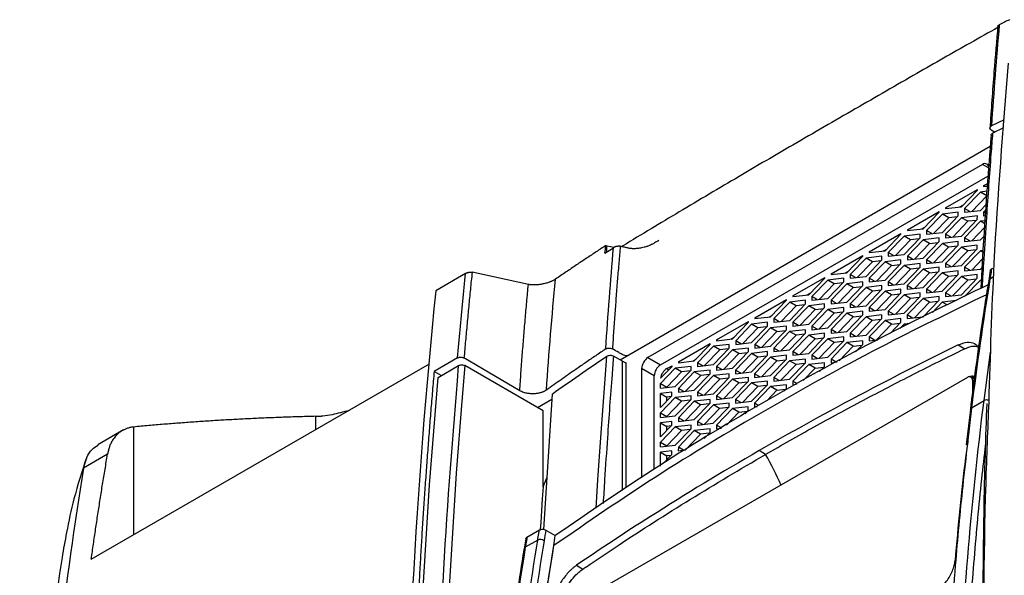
# Model space of a CAD drawing. Header units: millimetres. Extents: x -155 to 1130, y -373 to 1265.
# Tile 56 of 198: x 821 to 930, y 45 to 106. Entities that reach past the tile are written whole.
import ezdxf

# ---------------------------------------------------------------- set-up
doc = ezdxf.new("R2010")
doc.units = ezdxf.units.MM

msp = doc.modelspace()

# ---------------------------------------------------------------- linework, layer by layer
at = {"color": 7, "linetype": 'Continuous', "lineweight": 25}
for p, q in [((930.18, 95.34), (928.77, 94.67)), ((928.74, 94.24), (929.17, 93.99)), ((930.11, 94.46), (928.89, 93.86)), ((928.63, 92.4), (887.5, 68.65)), ((927.77, 90.39), (890.58, 68.92)), ((891.99, 68.1), (928.38, 89.11)), ((923.66, 85.58), (927.2, 87.62)), ((927.2, 87.53), (927.2, 87.62)), ((927.9, 88.02), (927.9, 87.94)), ((927.9, 87.94), (928.29, 87.99)), ((927.9, 88.02), (928.31, 88.26)), ((928.02, 87.96), (927.9, 88.02)), ((925.43, 85.7), (927.2, 87.53)), ((927.55, 87.33), (925.78, 85.49)), ((928.26, 86.92), (926.58, 85.18)), ((928.25, 87.41), (927.55, 87.33)), ((928.26, 86.92), (927.55, 87.33)), ((923.66, 85.49), (925.43, 85.7)), ((923.66, 85.58), (923.66, 85.49)), ((923.78, 85.51), (923.66, 85.58)), ((925.26, 85.68), (925.6, 85.88)), ((925.78, 85.49), (925.78, 85.09)), ((926.37, 85.15), (925.78, 85.49)), ((927.55, 85.29), (928.16, 85.92)), ((919.42, 83.13), (922.96, 85.17)), ((921.19, 83.25), (922.96, 85.09)), ((923.31, 84.88), (921.54, 83.05)), ((924.02, 84.47), (922.34, 82.73)), ((922.96, 85.09), (922.96, 85.17)), ((925.08, 85.09), (923.31, 84.88)), ((924.02, 84.47), (923.31, 84.88)), ((923.31, 82.84), (925.07, 84.68)), ((925.43, 84.47), (923.66, 82.64)), ((924.99, 84.58), (924.02, 84.47)), ((925.07, 84.68), (925.08, 85.09)), ((927.2, 84.68), (925.43, 84.47)), ((926.14, 84.07), (925.43, 84.47)), ((925.78, 85.09), (927.55, 85.29)), ((927.19, 84.27), (927.2, 84.68)), ((928.12, 85.31), (927.9, 85.09)), ((927.9, 85.09), (927.9, 84.68)), ((928.1, 84.97), (927.9, 85.09)), ((927.9, 84.68), (928.08, 84.7)), ((919.42, 83.04), (921.19, 83.25)), ((921.01, 83.23), (921.36, 83.43)), ((926.14, 84.07), (924.46, 82.32)), ((925.43, 82.43), (927.19, 84.27)), ((927.55, 84.07), (925.78, 82.23)), ((927.11, 84.18), (926.14, 84.07)), ((928, 83.39), (926.58, 81.91)), ((928.05, 84.12), (927.55, 84.07)), ((928.02, 83.79), (927.55, 84.07)), ((915.18, 80.68), (918.71, 82.72)), ((916.94, 80.8), (918.71, 82.64)), ((919.07, 82.43), (917.3, 80.6)), ((918.71, 82.64), (918.71, 82.72)), ((919.06, 80.39), (920.83, 82.23)), ((920.83, 82.64), (919.07, 82.43)), ((919.77, 82.02), (919.07, 82.43)), ((919.42, 83.13), (919.42, 83.04)), ((919.54, 83.06), (919.42, 83.13)), ((920.74, 82.14), (919.77, 82.02)), ((920.83, 82.23), (920.83, 82.64)), ((922.95, 82.23), (921.19, 82.02)), ((921.54, 83.05), (921.54, 82.64)), ((922.13, 82.71), (921.54, 83.05)), ((921.54, 82.64), (923.31, 82.84)), ((922.95, 81.82), (922.95, 82.23)), ((923.66, 82.64), (923.66, 82.23)), ((924.25, 82.3), (923.66, 82.64)), ((923.66, 82.23), (925.43, 82.43)), ((925.78, 82.23), (925.78, 81.82)), ((926.37, 81.89), (925.78, 82.23)), ((927.55, 82.03), (927.94, 82.43)), ((885.8, 80.53), (886.75, 81.14)), ((885.88, 81.37), (886.02, 81.34)), ((886.02, 80.67), (886.02, 81.34)), ((886.02, 81.34), (886.81, 81.18)), ((919.77, 82.02), (918.09, 80.28)), ((921.19, 82.02), (919.42, 80.19)), ((920.21, 79.87), (921.89, 81.62)), ((921.18, 79.98), (922.95, 81.82)), ((921.89, 81.62), (921.19, 82.02)), ((923.31, 81.62), (921.54, 79.78)), ((921.89, 81.62), (922.86, 81.73)), ((924.01, 81.21), (922.33, 79.46)), ((923.3, 79.58), (925.07, 81.41)), ((925.07, 81.82), (923.31, 81.62)), ((924.01, 81.21), (923.31, 81.62)), ((925.43, 81.21), (923.66, 79.37)), ((924.98, 81.32), (924.01, 81.21)), ((925.07, 81.41), (925.07, 81.82)), ((927.19, 81.41), (925.43, 81.21)), ((926.13, 80.8), (925.43, 81.21)), ((925.78, 81.82), (927.55, 82.03)), ((927.19, 81.01), (927.19, 81.41)), ((910.93, 78.23), (914.47, 80.27)), ((912.7, 78.35), (914.47, 80.19)), ((914.82, 79.98), (913.05, 78.15)), ((914.47, 80.19), (914.47, 80.27)), ((916.59, 80.19), (914.82, 79.98)), ((915.53, 79.57), (914.82, 79.98)), ((915.18, 80.6), (916.94, 80.8)), ((915.18, 80.68), (915.18, 80.6)), ((915.29, 80.61), (915.18, 80.68)), ((916.59, 79.78), (916.59, 80.19)), ((916.77, 80.78), (917.12, 80.98)), ((917.3, 80.6), (917.3, 80.19)), ((917.88, 80.26), (917.3, 80.6)), ((917.3, 80.19), (919.06, 80.39)), ((919.42, 80.19), (919.42, 79.78)), ((920, 79.85), (919.42, 80.19)), ((919.42, 79.78), (921.18, 79.98)), ((926.13, 80.8), (924.45, 79.06)), ((925.42, 79.17), (927.19, 81.01)), ((927.54, 80.8), (925.78, 78.97)), ((927.1, 80.91), (926.13, 80.8)), ((927.84, 80.84), (927.54, 80.8)), ((927.82, 80.64), (927.54, 80.8)), ((915.53, 79.57), (913.85, 77.83)), ((914.82, 77.94), (916.59, 79.78)), ((916.94, 79.58), (915.17, 77.74)), ((916.5, 79.69), (915.53, 79.57)), ((915.97, 77.42), (917.65, 79.17)), ((918.71, 79.78), (916.94, 79.58)), ((917.65, 79.17), (916.94, 79.58)), ((916.94, 77.54), (918.71, 79.37)), ((919.06, 79.17), (917.29, 77.33)), ((917.65, 79.17), (918.62, 79.28)), ((918.71, 79.37), (918.71, 79.78)), ((920.83, 79.37), (919.06, 79.17)), ((919.77, 78.76), (919.06, 79.17)), ((919.06, 77.13), (920.83, 78.96)), ((920.74, 78.87), (919.77, 78.76)), ((920.83, 78.96), (920.83, 79.37)), ((922.95, 78.96), (921.18, 78.76)), ((921.54, 79.78), (921.54, 79.37)), ((922.12, 79.44), (921.54, 79.78)), ((921.54, 79.37), (923.3, 79.58)), ((922.95, 78.56), (922.95, 78.96)), ((923.66, 79.37), (923.66, 78.97)), ((924.24, 79.03), (923.66, 79.37)), ((923.66, 78.97), (925.42, 79.17)), ((925.78, 78.97), (925.78, 78.56)), ((926.36, 78.63), (925.78, 78.97)), ((927.78, 79.9), (926.57, 78.65)), ((927.54, 78.76), (927.72, 78.94)), ((928.78, 78.77), (929.03, 78.91)), ((870.3, 78.28), (866.98, 76.36)), ((877.28, 77.05), (871.03, 78.4)), ((906.69, 75.78), (910.23, 77.82)), ((908.46, 75.9), (910.23, 77.74)), ((910.23, 77.74), (910.23, 77.82)), ((912.35, 77.74), (910.58, 77.53)), ((910.93, 78.15), (912.7, 78.35)), ((910.93, 78.23), (910.93, 78.15)), ((911.05, 78.16), (910.93, 78.23)), ((912.35, 77.33), (912.35, 77.74)), ((912.53, 78.33), (912.87, 78.53)), ((913.05, 78.15), (913.05, 77.74)), ((913.64, 77.81), (913.05, 78.15)), ((913.05, 77.74), (914.82, 77.94)), ((915.17, 77.74), (915.17, 77.33)), ((915.76, 77.4), (915.17, 77.74)), ((919.77, 78.76), (918.09, 77.02)), ((921.18, 78.76), (919.41, 76.92)), ((920.21, 76.61), (921.89, 78.35)), ((921.89, 78.35), (921.18, 78.76)), ((921.18, 76.72), (922.95, 78.56)), ((923.3, 78.35), (921.53, 76.52)), ((921.89, 78.35), (922.86, 78.46)), ((924.01, 77.94), (922.33, 76.2)), ((925.07, 78.56), (923.3, 78.35)), ((924.01, 77.94), (923.3, 78.35)), ((923.3, 76.31), (925.07, 78.15)), ((925.42, 77.95), (923.65, 76.11)), ((924.98, 78.06), (924.01, 77.94)), ((925.07, 78.15), (925.07, 78.56)), ((927.19, 78.15), (925.42, 77.95)), ((926.13, 77.54), (925.42, 77.95)), ((925.42, 75.91), (927.19, 77.74)), ((925.78, 78.56), (927.54, 78.76)), ((927.19, 77.74), (927.19, 78.15)), ((928.64, 78.59), (928.46, 77.46)), ((910.58, 77.53), (908.81, 75.7)), ((911.29, 77.12), (909.61, 75.38)), ((911.29, 77.12), (910.58, 77.53)), ((910.58, 75.49), (912.35, 77.33)), ((912.7, 77.13), (910.93, 75.29)), ((912.26, 77.24), (911.29, 77.12)), ((911.73, 74.97), (913.41, 76.72)), ((914.47, 77.33), (912.7, 77.13)), ((913.41, 76.72), (912.7, 77.13)), ((912.7, 75.09), (914.47, 76.92)), ((914.82, 76.72), (913.05, 74.88)), ((913.41, 76.72), (914.38, 76.83)), ((914.47, 76.92), (914.47, 77.33)), ((916.59, 76.92), (914.82, 76.72)), ((915.53, 76.31), (914.82, 76.72)), ((915.17, 77.33), (916.94, 77.54)), ((916.59, 76.52), (916.59, 76.92)), ((917.29, 77.33), (917.29, 76.92)), ((917.88, 76.99), (917.29, 77.33)), ((917.29, 76.92), (919.06, 77.13)), ((919.41, 76.92), (919.41, 76.52)), ((920, 76.58), (919.41, 76.92)), ((919.41, 76.52), (921.18, 76.72)), ((926.13, 77.54), (924.45, 75.79)), ((927.54, 77.54), (925.77, 75.7)), ((927.1, 77.65), (926.13, 77.54)), ((906.69, 75.7), (908.46, 75.9)), ((906.69, 75.78), (906.69, 75.7)), ((906.81, 75.71), (906.69, 75.78)), ((908.29, 75.88), (908.63, 76.08)), ((908.81, 75.7), (908.81, 75.29)), ((909.4, 75.36), (908.81, 75.7)), ((915.53, 76.31), (913.85, 74.57)), ((914.82, 74.68), (916.59, 76.52)), ((916.94, 76.31), (915.17, 74.47)), ((916.5, 76.42), (915.53, 76.31)), ((915.97, 74.16), (917.65, 75.9)), ((918.71, 76.52), (916.94, 76.31)), ((917.65, 75.9), (916.94, 76.31)), ((916.94, 74.27), (918.71, 76.11)), ((919.06, 75.9), (917.29, 74.07)), ((917.65, 75.9), (918.62, 76.01)), ((918.71, 76.11), (918.71, 76.52)), ((920.83, 76.11), (919.06, 75.9)), ((919.77, 75.49), (919.06, 75.9)), ((919.06, 73.86), (920.83, 75.7)), ((920.74, 75.61), (919.77, 75.49)), ((920.83, 75.7), (920.83, 76.11)), ((922.95, 75.7), (921.18, 75.5)), ((921.53, 76.52), (921.53, 76.11)), ((922.12, 76.18), (921.53, 76.52)), ((921.53, 76.11), (923.3, 76.31)), ((922.95, 75.29), (922.95, 75.7)), ((923.65, 76.11), (923.65, 75.7)), ((924.24, 75.77), (923.65, 76.11)), ((923.65, 75.7), (925.42, 75.91)), ((902.45, 73.33), (905.98, 75.37)), ((904.22, 73.45), (905.98, 75.29)), ((906.34, 75.08), (904.57, 73.25)), ((907.04, 74.68), (905.37, 72.93)), ((905.98, 75.29), (905.98, 75.37)), ((908.1, 75.29), (906.34, 75.08)), ((907.04, 74.68), (906.34, 75.08)), ((906.34, 73.04), (908.1, 74.88)), ((908.46, 74.68), (906.69, 72.84)), ((908.01, 74.79), (907.04, 74.68)), ((908.1, 74.88), (908.1, 75.29)), ((910.22, 74.88), (908.46, 74.68)), ((909.16, 74.27), (908.46, 74.68)), ((908.46, 72.64), (910.22, 74.47)), ((908.81, 75.29), (910.58, 75.49)), ((910.22, 74.47), (910.22, 74.88)), ((912.34, 74.47), (910.58, 74.27)), ((910.93, 75.29), (910.93, 74.88)), ((911.52, 74.95), (910.93, 75.29)), ((910.93, 74.88), (912.7, 75.09)), ((912.34, 74.07), (912.34, 74.47)), ((913.05, 74.88), (913.05, 74.47)), ((913.64, 74.54), (913.05, 74.88)), ((913.05, 74.47), (914.82, 74.68)), ((915.17, 74.47), (915.17, 74.07)), ((915.76, 74.13), (915.17, 74.47)), ((919.77, 75.49), (918.09, 73.75)), ((921.18, 75.5), (919.41, 73.66)), ((920.21, 73.34), (921.89, 75.09)), ((921.89, 75.09), (921.18, 75.5)), ((921.18, 73.46), (922.95, 75.29)), ((921.89, 75.09), (922.86, 75.2)), ((923.3, 75.09), (922.2, 73.95)), ((924.87, 75.27), (923.3, 75.09)), ((923.85, 74.77), (923.3, 75.09)), ((902.45, 73.25), (904.22, 73.45)), ((904.04, 73.43), (904.39, 73.63)), ((907.49, 72.52), (909.16, 74.27)), ((910.58, 74.27), (908.81, 72.43)), ((909.16, 74.27), (910.13, 74.38)), ((911.28, 73.86), (909.61, 72.12)), ((911.28, 73.86), (910.58, 74.27)), ((910.58, 72.23), (912.34, 74.07)), ((912.7, 73.86), (910.93, 72.03)), ((912.25, 73.97), (911.28, 73.86)), ((911.73, 71.71), (913.4, 73.45)), ((914.46, 74.07), (912.7, 73.86)), ((913.4, 73.45), (912.7, 73.86)), ((912.7, 71.82), (914.46, 73.66)), ((914.82, 73.45), (913.05, 71.62)), ((913.4, 73.45), (914.37, 73.57)), ((914.46, 73.66), (914.46, 74.07)), ((916.58, 73.66), (914.82, 73.45)), ((915.52, 73.05), (914.82, 73.45)), ((915.17, 74.07), (916.94, 74.27)), ((916.58, 73.25), (916.58, 73.66)), ((917.29, 74.07), (917.29, 73.66)), ((917.88, 73.73), (917.29, 74.07)), ((917.29, 73.66), (919.06, 73.86)), ((919.41, 73.66), (919.41, 73.25)), ((920, 73.32), (919.41, 73.66)), ((919.41, 73.25), (921.18, 73.46)), ((898.21, 70.88), (901.74, 72.92)), ((899.97, 71), (901.74, 72.84)), ((902.1, 72.64), (900.33, 70.8)), ((901.74, 72.84), (901.74, 72.92)), ((902.09, 70.6), (903.86, 72.43)), ((903.86, 72.84), (902.1, 72.64)), ((902.8, 72.23), (902.1, 72.64)), ((902.45, 73.33), (902.45, 73.25)), ((902.57, 73.26), (902.45, 73.33)), ((903.77, 72.34), (902.8, 72.23)), ((903.86, 72.43), (903.86, 72.84)), ((905.98, 72.43), (904.21, 72.23)), ((904.57, 73.25), (904.57, 72.84)), ((905.16, 72.91), (904.57, 73.25)), ((904.57, 72.84), (906.34, 73.04)), ((905.98, 72.02), (905.98, 72.43)), ((906.69, 72.84), (906.69, 72.43)), ((907.28, 72.5), (906.69, 72.84)), ((906.69, 72.43), (908.46, 72.64)), ((908.81, 72.43), (908.81, 72.02)), ((909.4, 72.09), (908.81, 72.43)), ((915.52, 73.05), (913.85, 71.3)), ((914.82, 71.41), (916.58, 73.25)), ((916.94, 73.05), (915.17, 71.21)), ((916.49, 73.16), (915.52, 73.05)), ((915.97, 70.89), (917.64, 72.64)), ((918.7, 73.25), (916.94, 73.05)), ((917.64, 72.64), (916.94, 73.05)), ((917.55, 71.64), (918.7, 72.84)), ((917.64, 72.64), (918.61, 72.75)), ((919.06, 72.64), (918.6, 72.16)), ((918.7, 72.84), (918.7, 73.25)), ((919.71, 72.72), (919.06, 72.64)), ((919.29, 72.51), (919.06, 72.64)), ((899.8, 70.98), (900.15, 71.18)), ((902.8, 72.23), (901.12, 70.48)), ((904.21, 72.23), (902.45, 70.39)), ((903.24, 70.08), (904.92, 71.82)), ((904.92, 71.82), (904.21, 72.23)), ((904.21, 70.19), (905.98, 72.02)), ((906.33, 71.82), (904.57, 69.98)), ((904.92, 71.82), (905.89, 71.93)), ((907.04, 71.41), (905.36, 69.67)), ((908.1, 72.02), (906.33, 71.82)), ((907.04, 71.41), (906.33, 71.82)), ((906.33, 69.78), (908.1, 71.62)), ((908.45, 71.41), (906.69, 69.58)), ((908.01, 71.52), (907.04, 71.41)), ((908.1, 71.62), (908.1, 72.02)), ((910.22, 71.62), (908.45, 71.41)), ((909.16, 71), (908.45, 71.41)), ((908.45, 69.37), (910.22, 71.21)), ((908.81, 72.02), (910.58, 72.23)), ((910.22, 71.21), (910.22, 71.62)), ((912.34, 71.21), (910.57, 71.01)), ((910.93, 72.03), (910.93, 71.62)), ((911.52, 71.69), (910.93, 72.03)), ((910.93, 71.62), (912.7, 71.82)), ((912.34, 70.8), (912.34, 71.21)), ((913.05, 71.62), (913.05, 71.21)), ((913.64, 71.28), (913.05, 71.62)), ((913.05, 71.21), (914.82, 71.41)), ((915.17, 71.21), (915.17, 70.8)), ((915.76, 70.87), (915.17, 71.21)), ((893.96, 68.43), (897.5, 70.47)), ((895.73, 68.55), (897.5, 70.39)), ((897.85, 70.19), (896.08, 68.35)), ((897.5, 70.39), (897.5, 70.47)), ((899.62, 70.39), (897.85, 70.19)), ((898.56, 69.78), (897.85, 70.19)), ((898.21, 70.8), (899.97, 71)), ((898.21, 70.88), (898.21, 70.8)), ((898.32, 70.81), (898.21, 70.88)), ((899.62, 69.98), (899.62, 70.39)), ((900.33, 70.8), (900.33, 70.39)), ((900.91, 70.46), (900.33, 70.8)), ((900.33, 70.39), (902.09, 70.6)), ((902.45, 70.39), (902.45, 69.98)), ((903.03, 70.05), (902.45, 70.39)), ((902.45, 69.98), (904.21, 70.19)), ((907.48, 69.26), (909.16, 71)), ((910.57, 71.01), (908.81, 69.17)), ((909.16, 71), (910.13, 71.12)), ((911.28, 70.6), (909.6, 68.85)), ((911.28, 70.6), (910.57, 71.01)), ((910.57, 68.96), (912.34, 70.8)), ((912.69, 70.6), (910.93, 68.76)), ((912.25, 70.71), (911.28, 70.6)), ((911.83, 68.55), (913.4, 70.19)), ((914.46, 70.8), (912.69, 70.6)), ((913.4, 70.19), (912.69, 70.6)), ((913.4, 70.19), (914.37, 70.3)), ((913.65, 69.56), (914.46, 70.39)), ((914.46, 70.39), (914.46, 70.8)), ((915.17, 70.8), (916.13, 70.91)), ((925.08, 70.32), (925.8, 69.91)), ((887.74, 68.51), (886.75, 69.09)), ((898.56, 69.78), (896.88, 68.03)), ((897.85, 68.15), (899.62, 69.98)), ((899.97, 69.78), (898.2, 67.94)), ((899.53, 69.89), (898.56, 69.78)), ((899, 67.63), (900.68, 69.37)), ((901.74, 69.98), (899.97, 69.78)), ((900.68, 69.37), (899.97, 69.78)), ((899.97, 67.74), (901.74, 69.58)), ((902.09, 69.37), (900.32, 67.53)), ((900.68, 69.37), (901.65, 69.48)), ((901.74, 69.58), (901.74, 69.98)), ((903.86, 69.58), (902.09, 69.37)), ((902.8, 68.96), (902.09, 69.37)), ((902.09, 67.33), (903.86, 69.17)), ((903.77, 69.07), (902.8, 68.96)), ((903.86, 69.17), (903.86, 69.58)), ((905.98, 69.17), (904.21, 68.96)), ((904.57, 69.98), (904.57, 69.58)), ((905.15, 69.64), (904.57, 69.98)), ((904.57, 69.58), (906.33, 69.78)), ((905.98, 68.76), (905.98, 69.17)), ((906.69, 69.58), (906.69, 69.17)), ((907.27, 69.24), (906.69, 69.58)), ((906.69, 69.17), (908.45, 69.37)), ((908.81, 69.17), (908.81, 68.76)), ((909.39, 68.83), (908.81, 69.17)), ((828.69, 46.52), (866.29, 68.22)), ((869.41, 68.89), (866.81, 67.38)), ((867.25, 66.72), (869.51, 68.03)), ((876.32, 65.24), (870.12, 68.88)), ((878.91, 63), (870.22, 68.03)), ((888.16, 54.42), (888.17, 68.34)), ((890.58, 68.92), (891.99, 68.1)), ((891.98, 66.62), (893.26, 67.94)), ((892.68, 67.69), (893.26, 68.02)), ((893.26, 67.94), (893.26, 68.02)), ((895.38, 67.94), (893.61, 67.74)), ((893.96, 68.35), (895.73, 68.55)), ((893.96, 68.43), (893.96, 68.35)), ((894.08, 68.36), (893.96, 68.43)), ((895.38, 67.53), (895.38, 67.94)), ((895.56, 68.53), (895.9, 68.73)), ((896.08, 68.35), (896.08, 67.94)), ((896.67, 68.01), (896.08, 68.35)), ((896.08, 67.94), (897.85, 68.15)), ((898.2, 67.94), (898.2, 67.53)), ((898.79, 67.6), (898.2, 67.94)), ((902.8, 68.96), (901.12, 67.22)), ((904.21, 68.96), (902.44, 67.13)), ((903.24, 66.81), (904.92, 68.55)), ((904.92, 68.55), (904.21, 68.96)), ((904.21, 66.92), (905.98, 68.76)), ((906.33, 68.56), (904.56, 66.72)), ((904.92, 68.55), (905.89, 68.67)), ((907.04, 68.15), (905.36, 66.4)), ((908.1, 68.76), (906.33, 68.56)), ((907.04, 68.15), (906.33, 68.56)), ((906.33, 66.52), (908.1, 68.35)), ((908.45, 68.15), (906.68, 66.31)), ((908.01, 68.26), (907.04, 68.15)), ((908.1, 68.35), (908.1, 68.76)), ((910.22, 68.35), (908.45, 68.15)), ((909.16, 67.74), (908.45, 68.15)), ((908.81, 68.76), (910.57, 68.96)), ((909.66, 67.37), (910.22, 67.94)), ((910.22, 67.94), (910.22, 68.35)), ((910.93, 68.76), (910.93, 68.35)), ((911.51, 68.42), (910.93, 68.76)), ((910.93, 68.35), (911.6, 68.43)), ((867.6, 66.93), (866.81, 67.38)), ((889.87, 67.69), (889.86, 55.56)), ((891.28, 66.88), (889.87, 67.69)), ((891.27, 56.51), (891.28, 66.88)), ((893.61, 67.74), (891.98, 66.05)), ((894.32, 67.33), (892.69, 65.64)), ((894.32, 67.33), (893.61, 67.74)), ((893.61, 65.7), (895.38, 67.53)), ((895.73, 67.33), (893.96, 65.49)), ((895.29, 67.44), (894.32, 67.33)), ((896.44, 66.92), (894.76, 65.18)), ((897.5, 67.53), (895.73, 67.33)), ((896.44, 66.92), (895.73, 67.33)), ((895.73, 65.29), (897.5, 67.13)), ((897.85, 66.92), (896.08, 65.09)), ((897.41, 67.03), (896.44, 66.92)), ((897.5, 67.13), (897.5, 67.53)), ((899.62, 67.13), (897.85, 66.92)), ((898.56, 66.51), (897.85, 66.92)), ((898.2, 67.53), (899.97, 67.74)), ((899.62, 66.72), (899.62, 67.13)), ((900.32, 67.53), (900.32, 67.13)), ((900.91, 67.19), (900.32, 67.53)), ((900.32, 67.13), (902.09, 67.33)), ((902.44, 67.13), (902.44, 66.72)), ((903.03, 66.79), (902.44, 67.13)), ((902.44, 66.72), (904.21, 66.92)), ((907.83, 66.36), (909.16, 67.74)), ((909.16, 67.74), (910.13, 67.85)), ((926.09, 66.72), (884.34, 42.62)), ((891.98, 65.51), (891.98, 66.05)), ((891.98, 66.05), (892.69, 65.64)), ((891.98, 65.51), (893.61, 65.7)), ((898.56, 66.51), (896.88, 64.77)), ((897.85, 64.88), (899.62, 66.72)), ((899.97, 66.51), (898.2, 64.68)), ((899.53, 66.63), (898.56, 66.51)), ((899, 64.36), (900.68, 66.11)), ((901.74, 66.72), (899.97, 66.51)), ((900.68, 66.11), (899.97, 66.51)), ((899.97, 64.47), (901.74, 66.31)), ((902.09, 66.11), (900.32, 64.27)), ((900.68, 66.11), (901.65, 66.22)), ((902.8, 65.7), (901.12, 63.95)), ((901.74, 66.31), (901.74, 66.72)), ((903.86, 66.31), (902.09, 66.11)), ((902.8, 65.7), (902.09, 66.11)), ((902.09, 64.07), (903.86, 65.9)), ((904.21, 65.7), (902.44, 63.86)), ((903.77, 65.81), (902.8, 65.7)), ((903.86, 65.9), (903.86, 66.31)), ((905.98, 65.9), (904.21, 65.7)), ((904.92, 65.29), (904.21, 65.7)), ((904.56, 66.72), (904.56, 66.31)), ((905.15, 66.38), (904.56, 66.72)), ((904.56, 66.31), (906.33, 66.52)), ((905.98, 65.5), (905.98, 65.9)), ((906.68, 66.31), (906.68, 65.9)), ((907.2, 66.01), (906.68, 66.31)), ((906.68, 65.9), (907.08, 65.95)), ((926.91, 66.51), (926.49, 66.76)), ((926.65, 66.39), (926.65, 64.98)), ((879.92, 64.87), (878.95, 49.82)), ((893.25, 65.08), (891.98, 64.94)), ((891.98, 63.36), (891.98, 64.94)), ((891.98, 64.94), (892.69, 64.53)), ((891.98, 63.36), (893.25, 64.68)), ((892.69, 65.59), (892.69, 65.64)), ((893.25, 64.68), (893.25, 65.08)), ((895.37, 64.68), (893.61, 64.47)), ((893.96, 65.49), (893.96, 65.08)), ((894.55, 65.15), (893.96, 65.49)), ((893.96, 65.08), (895.73, 65.29)), ((895.37, 64.27), (895.37, 64.68)), ((896.08, 65.09), (896.08, 64.68)), ((896.67, 64.75), (896.08, 65.09)), ((896.08, 64.68), (897.85, 64.88)), ((898.2, 64.68), (898.2, 64.27)), ((898.79, 64.34), (898.2, 64.68)), ((903.83, 64.16), (904.92, 65.29)), ((904.92, 65.29), (905.89, 65.4)), ((905.67, 65.18), (905.98, 65.5)), ((879.88, 64.25), (878.31, 63.35)), ((893.61, 64.47), (891.98, 62.78)), ((893.16, 64.58), (892.69, 64.53)), ((892.69, 64.09), (892.69, 64.53)), ((894.31, 64.06), (892.69, 62.38)), ((893.6, 62.43), (895.37, 64.27)), ((894.31, 64.06), (893.61, 64.47)), ((895.73, 64.07), (893.96, 62.23)), ((895.28, 64.18), (894.31, 64.06)), ((896.43, 63.66), (894.76, 61.91)), ((895.72, 62.02), (897.49, 63.86)), ((897.49, 64.27), (895.73, 64.07)), ((896.43, 63.66), (895.73, 64.07)), ((897.85, 63.66), (896.08, 61.82)), ((897.4, 63.77), (896.43, 63.66)), ((897.49, 63.86), (897.49, 64.27)), ((899.61, 63.86), (897.85, 63.66)), ((898.55, 63.25), (897.85, 63.66)), ((898.2, 64.27), (899.97, 64.47)), ((899.61, 63.45), (899.61, 63.86)), ((900.32, 64.27), (900.32, 63.86)), ((900.91, 63.93), (900.32, 64.27)), ((900.32, 63.86), (902.09, 64.07)), ((902.44, 63.86), (902.44, 63.45)), ((902.9, 63.6), (902.44, 63.86)), ((926.56, 63.34), (927.94, 64.14)), ((878.91, 54.55), (878.91, 63)), ((891.98, 62.24), (891.98, 62.78)), ((891.98, 62.78), (892.69, 62.38)), ((891.98, 62.24), (893.6, 62.43)), ((898.55, 63.25), (896.87, 61.51)), ((897.84, 61.62), (899.61, 63.45)), ((899.97, 63.25), (898.2, 61.41)), ((899.52, 63.36), (898.55, 63.25)), ((899.3, 61.41), (900.67, 62.84)), ((901.73, 63.45), (899.97, 63.25)), ((900.67, 62.84), (899.97, 63.25)), ((900.67, 62.84), (901.64, 62.95)), ((901.37, 62.67), (901.73, 63.05)), ((901.73, 63.05), (901.73, 63.45)), ((902.44, 63.45), (902.72, 63.49)), ((926.43, 63.13), (925.97, 59.22)), ((926.41, 63.14), (926.42, 63.15)), ((893.25, 61.82), (891.98, 61.67)), ((891.98, 60.09), (891.98, 61.67)), ((891.98, 61.67), (892.69, 61.26)), ((891.98, 60.09), (893.25, 61.41)), ((892.69, 62.33), (892.69, 62.38)), ((893.16, 61.32), (892.69, 61.26)), ((893.25, 61.41), (893.25, 61.82)), ((895.37, 61.41), (893.6, 61.21)), ((893.96, 62.23), (893.96, 61.82)), ((894.55, 61.89), (893.96, 62.23)), ((893.96, 61.82), (895.72, 62.02)), ((895.37, 61), (895.37, 61.41)), ((896.08, 61.82), (896.08, 61.41)), ((896.67, 61.48), (896.08, 61.82)), ((896.08, 61.41), (897.84, 61.62)), ((898.2, 61.41), (898.2, 61.01)), ((898.79, 61.07), (898.2, 61.41)), ((832.26, 60.87), (829.41, 59.21)), ((893.6, 61.21), (891.98, 59.52)), ((894.31, 60.8), (892.68, 59.11)), ((892.69, 60.83), (892.69, 61.26)), ((894.31, 60.8), (893.6, 61.21)), ((893.6, 59.17), (895.37, 61)), ((895.72, 60.8), (893.96, 58.96)), ((895.28, 60.91), (894.31, 60.8)), ((896.43, 60.39), (894.75, 58.65)), ((897.49, 61.01), (895.72, 60.8)), ((896.43, 60.39), (895.72, 60.8)), ((897.4, 60.5), (896.43, 60.39)), ((896.84, 59.92), (897.49, 60.6)), ((897.49, 60.6), (897.49, 61.01)), ((898.2, 61.01), (898.73, 61.07)), ((891.98, 58.98), (891.98, 59.52)), ((891.98, 59.52), (892.68, 59.11)), ((891.98, 58.98), (893.6, 59.17)), ((830.5, 58.17), (827.83, 56.61)), ((893.25, 58.56), (891.98, 58.41)), ((891.98, 56.83), (891.98, 58.41)), ((891.98, 58.41), (892.68, 58)), ((892.31, 57.17), (893.25, 58.15)), ((892.68, 59.06), (892.68, 59.11)), ((893.16, 58.05), (892.68, 58)), ((893.25, 58.15), (893.25, 58.56)), ((893.96, 58.96), (893.95, 58.56)), ((893.95, 58.56), (894.74, 58.65)), ((894.54, 58.62), (893.96, 58.96)), ((903.66, 58.16), (902.94, 58.57)), ((892.68, 57.56), (892.68, 58)), ((878.91, 54.55), (879.32, 55.56)), ((877.13, 48.95), (878.51, 49.75)), ((879.22, 49.74), (880.28, 49.13)), ((876.99, 48.77), (876.8, 47.64)), ((878.32, 48.63), (876.94, 47.83)), ((880.09, 48.01), (880.13, 48.03)), ((882.62, 45.82), (883.34, 45.4))]:
    msp.add_line(p, q, dxfattribs=at)
at = {"color": 8, "linetype": 'Continuous', "lineweight": 25}
for p, q in [((928.45, 90), (927.77, 90.39)), ((928.99, 77.88), (928.6, 77.65)), ((927.94, 64.14), (928.67, 69.53)), ((869.39, 66.33), (869.51, 68.03)), ((870.22, 68.03), (869.88, 64.09)), ((887.73, 54.13), (887.74, 68.51)), ((892.68, 67.69), (892.9, 67.57)), ((926.83, 66.29), (926.65, 66.39)), ((926.56, 63.34), (926.11, 59.41)), ((853.65, 60.93), (853.65, 62.39)), ((833.41, 49.24), (833.41, 61.2))]:
    msp.add_line(p, q, dxfattribs=at)
at = {"color": 7, "linetype": 'Continuous', "lineweight": 25, "flags": 128}
for points in [[(869.41, 68.89), (869.52, 70.07), (869.62, 71.24), (869.73, 72.42), (869.84, 73.59), (869.96, 74.77), (870.07, 75.94), (870.19, 77.11), (870.3, 78.28)], [(865.14, -32.34), (864.72, -19.56), (864.49, -6.88), (864.46, 5.69), (864.62, 18.14), (864.98, 30.47), (865.54, 42.69), (866.3, 54.77), (867.25, 66.72)], [(869.88, 64.09), (869.27, 56.08), (868.51, 43.99), (867.95, 31.78), (867.59, 19.45), (867.43, 6.99), (867.46, -5.57), (867.69, -18.25), (867.98, -27.78)], [(878.91, 54.55), (878.82, 53.23), (878.74, 51.91), (878.66, 50.59), (878.61, 49.81)]]:
    msp.add_lwpolyline(points, dxfattribs=at)
at = {"color": 8, "linetype": 'Continuous', "lineweight": 25, "flags": 128}
msp.add_lwpolyline([(884.83, 52.18), (885.02, 55.33), (885.33, 60.02), (885.85, 67.03), (886.02, 69.07), (886.02, 69.07), (886.02, 69.07)], dxfattribs=at)
at = {"color": 7, "linetype": 'Continuous', "lineweight": 25}
for centre, radius, start, end in [((928.05, 90.05), 0.436, 350.7339, 129.2553), ((888.62, 70.07), 1.78, 240.5183, 255.3179), ((891.41, 67.62), 1.54, 122.5977, 177.3316), ((892.81, 66.81), 1.54, 122.5977, 177.3316), ((893.53, 66.38), 1.57, 122.9058, 171.0085), ((926.31, 66.45), 0.349, 350.7339, 129.2553), ((926.81, 66.28), 0.456, 64.0073, 115.9425), ((878.62, 48.02), 0.675, 53.1731, 116.1338), ((1257.97, -15.38), 383.16, 170.4764, 175.6493)]:
    msp.add_arc(centre, radius, start, end, dxfattribs=at)
at = {"color": 8, "linetype": 'Continuous', "lineweight": 25}
for centre, radius, start, end in [((928.72, 77.41), 0.272, 116.6059, 169.5815), ((928.25, 63.53), 0.679, 70.5319, 116.7813), ((926.68, 63.1), 0.268, 116.1988, 170.348), ((877.07, 47.59), 0.273, 116.6443, 168.8005)]:
    msp.add_arc(centre, radius, start, end, dxfattribs=at)
at = {"color": 7, "linetype": 'Continuous', "lineweight": 25}
for points in [[(930.76, 106.49), (930.39, 106.3), (930.02, 106.11), (929.64, 105.91)], [(929.64, 105.91), (929.31, 102.19), (929.02, 98.44), (928.77, 94.67)], [(885.8, 80.53), (885.83, 80.81), (885.85, 81.09), (885.88, 81.37)], [(885.89, 69.88), (886.14, 73.66), (886.42, 77.42), (886.75, 81.14)], [(879.28, 65.31), (879.57, 69.45), (879.91, 73.57), (880.3, 77.64)], [(928.6, 77.65), (927.84, 72.94), (927.16, 68.17), (926.56, 63.34)], [(866.98, 76.36), (864.77, 54.65), (863.56, 32.23), (863.34, 9.22)], [(879.92, 64.87), (881.92, 66.28), (883.95, 67.69), (886.02, 69.07)], [(924.95, 28.77), (925.53, 40.84), (926.51, 52.65), (927.94, 64.14)], [(905.4, 54.7), (904.87, 55.87), (904.28, 57.02), (903.66, 58.16)], [(879.22, 49.74), (879.15, 49.35), (879.09, 48.96), (879.03, 48.56)], [(876.29, 34.32), (876.89, 39.15), (877.56, 43.92), (878.32, 48.63)], [(879.03, 48.56), (878.27, 43.86), (877.59, 39.09), (876.99, 34.27)], [(880.1, 48.02), (880.16, 48.39), (880.22, 48.76), (880.28, 49.13)], [(876.94, 47.83), (876.18, 43.12), (875.51, 38.35), (874.91, 33.52)]]:
    msp.add_open_spline(points, degree=3, dxfattribs=at)
for points, knots in [([(929.48, 105.62), (928.45, 105.05), (925.46, 103.36), (920.17, 100.34), (915.91, 97.89), (913.63, 96.57)], [0, 0, 0, 0, 0.19372, 0.567831, 1, 1, 1, 1]), ([(929.48, 105.86), (929.33, 104.14), (929, 100.34), (928.74, 96.49), (928.59, 94.38)], [0, 0, 0, 0, 0.452481, 1, 1, 1, 1]), ([(929.47, 105.73), (929.47, 105.73), (929.46, 105.74), (929.48, 105.78), (929.51, 105.82), (929.56, 105.87), (929.62, 105.9), (929.64, 105.91)], [0, 0, 0, 0, 0.038133, 0.275309, 0.51851, 0.760443, 1, 1, 1, 1]), ([(930.63, 101.67), (930.03, 94.29), (929.02, 81.91), (928.62, 69.14), (928.46, 63.97)], [0, 0, 0, 0, 0.5957612, 1, 1, 1, 1]), ([(913.63, 96.57), (911.32, 95.24), (907.01, 92.75), (900.48, 88.93), (894.19, 85.2), (889.83, 82.59), (887.69, 81.28), (887.64, 81.25)], [0, 0, 0, 0, 0.2670317, 0.4970196, 0.753415, 0.9940299, 1, 1, 1, 1]), ([(928.74, 94.24), (928.73, 94.25), (928.7, 94.27), (928.66, 94.3), (928.63, 94.33), (928.62, 94.36), (928.61, 94.39), (928.6, 94.41), (928.6, 94.43), (928.6, 94.44), (928.6, 94.45), (928.6, 94.48), (928.62, 94.54), (928.68, 94.61), (928.74, 94.65), (928.77, 94.67)], [0, 0, 0, 0, 0.086823, 0.168476, 0.243247, 0.309782, 0.367102, 0.414566, 0.451803, 0.478628, 0.494965, 0.500795, 0.674244, 0.842549, 1, 1, 1, 1]), ([(928.73, 93.65), (928.58, 91.72), (928.13, 86.08), (927.79, 80.37), (927.57, 76.61)], [0, 0, 0, 0, 0.342459, 1, 1, 1, 1]), ([(928.73, 93.65), (928.73, 93.67), (928.73, 93.72), (928.79, 93.79), (928.86, 93.84), (928.89, 93.86)], [0, 0, 0, 0, 0.243136, 0.648398, 1, 1, 1, 1]), ([(885.88, 81.37), (885.53, 81.14), (884.82, 80.67), (883.73, 79.95), (882.62, 79.21), (881.47, 78.43), (880.7, 77.91), (880.3, 77.64)], [0, 0, 0, 0, 0.185569, 0.378352, 0.57835, 0.785566, 1, 1, 1, 1]), ([(887.49, 81.28), (887.44, 80.69), (887.34, 79.48), (887.19, 77.65), (887.04, 75.77), (886.9, 73.85), (886.76, 71.89), (886.67, 70.56), (886.63, 69.89)], [0, 0, 0, 0, 0.158267, 0.319893, 0.484879, 0.653225, 0.824932, 1, 1, 1, 1]), ([(887.49, 81.28), (887.48, 81.29), (887.43, 81.3), (887.34, 81.3), (887.22, 81.29), (887.12, 81.28), (887.01, 81.26), (886.91, 81.22), (886.82, 81.18), (886.77, 81.16), (886.75, 81.14)], [0, 0, 0, 0, 0.0664054, 0.2506459, 0.3873497, 0.4997837, 0.6328486, 0.7618506, 0.8847137, 1, 1, 1, 1]), ([(891.79, 81.95), (891.7, 81.9), (891.55, 81.81), (891.33, 81.68), (891.16, 81.58), (891.01, 81.51), (890.9, 81.46), (890.74, 81.38), (890.5, 81.29), (890.18, 81.19), (889.82, 81.1), (889.38, 81.04), (889.02, 81.02), (888.79, 81.03), (888.65, 81.04), (888.52, 81.06), (888.38, 81.09), (888.23, 81.13), (888.06, 81.16), (887.88, 81.2), (887.69, 81.24), (887.56, 81.27), (887.49, 81.28)], [0, 0, 0, 0, 0.067234, 0.123875, 0.169914, 0.205334, 0.230151, 0.244385, 0.314372, 0.377631, 0.434314, 0.523414, 0.623726, 0.651083, 0.682037, 0.716574, 0.754719, 0.796505, 0.841931, 0.890994, 0.943687, 1, 1, 1, 1]), ([(871.03, 78.4), (870.96, 77.77), (870.83, 76.51), (870.65, 74.61), (870.47, 72.7), (870.29, 70.79), (870.18, 69.52), (870.12, 68.88)], [0, 0, 0, 0, 0.200002, 0.400001, 0.599999, 0.799998, 1, 1, 1, 1]), ([(870.3, 78.28), (870.32, 78.29), (870.35, 78.3), (870.4, 78.33), (870.48, 78.35), (870.57, 78.38), (870.67, 78.4), (870.77, 78.41), (870.86, 78.42), (870.95, 78.42), (871, 78.41), (871.03, 78.4)], [0, 0, 0, 0, 0.077084, 0.154889, 0.234914, 0.36582, 0.501572, 0.622671, 0.747937, 0.873227, 1, 1, 1, 1]), ([(928.78, 78.77), (928.74, 78.53), (928.7, 78.28), (928.66, 78.03), (928.64, 77.91), (928.62, 77.78), (928.6, 77.65)], [0, 0, 0, 0, 0.001, 0.001, 0.001, 0.001521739, 0.001521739, 0.001521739, 0.001521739]), ([(928.65, 78.59), (928.65, 78.61), (928.65, 78.65), (928.7, 78.72), (928.76, 78.76), (928.78, 78.77)], [0, 0, 0, 0, 0.213871, 0.701413, 1, 1, 1, 1]), ([(876.32, 65.24), (876.37, 65.9), (876.46, 67.22), (876.61, 69.2), (876.76, 71.17), (876.93, 73.14), (877.1, 75.1), (877.22, 76.4), (877.28, 77.05)], [0, 0, 0, 0, 0.166671, 0.333337, 0.499999, 0.666662, 0.833328, 1, 1, 1, 1]), ([(880.3, 77.64), (880.28, 77.63), (880.23, 77.59), (880.14, 77.54), (880.05, 77.49), (879.95, 77.44), (879.84, 77.39), (879.74, 77.35), (879.54, 77.27), (879.22, 77.17), (878.81, 77.08), (878.38, 77.01), (878.04, 76.99), (877.77, 76.99), (877.6, 77.01), (877.43, 77.02), (877.33, 77.04), (877.28, 77.05)], [0, 0, 0, 0, 0.035159, 0.07064, 0.106389, 0.142349, 0.178461, 0.214662, 0.250892, 0.370681, 0.500273, 0.612696, 0.749835, 0.813195, 0.875058, 0.937724, 1, 1, 1, 1]), ([(928.47, 77.05), (924.48, 75.12), (916.04, 71.02), (903.83, 64.26), (891.65, 56.93), (884.07, 51.73), (880.28, 49.13)], [0, 0, 0, 0, 0.228322, 0.483986, 0.741661, 1, 1, 1, 1]), ([(928.46, 77.46), (928.29, 76.43), (927.62, 72.24), (926.95, 67.46), (926.48, 63.68), (926.42, 63.15)], [0, 0, 0, 0, 0.218181, 0.889215, 1, 1, 1, 1]), ([(925.08, 70.32), (921.88, 68.76), (914.34, 64.95), (907.07, 60.96), (902.94, 58.57), (902.94, 58.57)], [0.0709066, 0.0709066, 0.0709066, 0.0709066, 0.25, 0.5, 0.500022, 0.500022, 0.500022, 0.500022]), ([(925.08, 70.32), (925.43, 70.46), (926.13, 70.72), (926.9, 70.52), (927.31, 70.18), (927.33, 69.84), (927.33, 69.81)], [0, 0, 0, 0, 0.323301, 0.646243, 0.969112, 1, 1, 1, 1]), ([(925.8, 69.91), (926.16, 70.06), (926.67, 70.28), (927.02, 70.17), (927.13, 70.14)], [0, 0, 0, 0, 0.7045572, 1, 1, 1, 1]), ([(869.41, 68.89), (869.43, 68.9), (869.46, 68.91), (869.52, 68.93), (869.58, 68.95), (869.64, 68.96), (869.7, 68.97), (869.77, 68.97), (869.85, 68.97), (869.95, 68.95), (870.05, 68.92), (870.1, 68.9), (870.12, 68.88)], [0, 0, 0, 0, 0.082168, 0.16574, 0.249928, 0.333906, 0.416853, 0.498007, 0.578384, 0.745718, 0.867615, 1, 1, 1, 1]), ([(885.89, 69.88), (885.52, 69.63), (884.77, 69.13), (883.66, 68.37), (882.65, 67.67), (881.74, 67.03), (880.92, 66.46), (880.1, 65.88), (879.55, 65.5), (879.28, 65.31)], [0, 0, 0, 0, 0.167189, 0.333855, 0.5, 0.625081, 0.749996, 0.874998, 1, 1, 1, 1]), ([(885.89, 69.88), (885.91, 69.89), (885.94, 69.91), (885.99, 69.93), (886.05, 69.95), (886.12, 69.97), (886.19, 69.98), (886.27, 69.98), (886.43, 69.98), (886.54, 69.93), (886.63, 69.89)], [0, 0, 0, 0, 0.080111, 0.162722, 0.247132, 0.332537, 0.418074, 0.502874, 0.636145, 1, 1, 1, 1]), ([(886.02, 69.07), (886.11, 69.14), (886.24, 69.17), (886.51, 69.18), (886.65, 69.15), (886.75, 69.09)], [0, 0, 0, 0, 0.5, 0.5, 1, 1, 1, 1]), ([(888.28, 69.1), (888.23, 69.11), (888.01, 69.13), (887.75, 69.24), (887.51, 69.37), (887.16, 69.58), (886.86, 69.76), (886.63, 69.89)], [0, 0, 0, 0, 0.074963, 0.305698, 0.420929, 0.536858, 1, 1, 1, 1]), ([(903.66, 58.16), (903.66, 58.16), (904.56, 58.68), (906.34, 59.7), (909.04, 61.21), (911.77, 62.7), (914.52, 64.18), (917.3, 65.63), (920.1, 67.08), (922.94, 68.5), (924.85, 69.44), (925.8, 69.91)], [0, 0, 0, 0, 0.001033, 0.125952, 0.25083, 0.37568, 0.500516, 0.625352, 0.750203, 0.875081, 1, 1, 1, 1]), ([(869.51, 68.03), (869.6, 68.08), (869.73, 68.11), (870, 68.11), (870.13, 68.08), (870.22, 68.03)], [0, 0, 0, 0, 0.5, 0.5, 1, 1, 1, 1]), ([(866.81, 67.38), (866.74, 66.66), (866.62, 65.2), (866.43, 63.01), (866.26, 60.81), (866.09, 58.61), (865.92, 56.41), (865.77, 54.21), (865.62, 51.99), (865.47, 49.78), (865.34, 47.56), (865.21, 45.34), (865.08, 43.11), (864.97, 40.88), (864.86, 38.64), (864.75, 36.4), (864.66, 34.16), (864.57, 31.91), (864.48, 29.66), (864.41, 27.4), (864.34, 25.14), (864.27, 22.87), (864.22, 20.6), (864.17, 18.33), (864.12, 16.05), (864.09, 13.77), (864.06, 11.49), (864.03, 9.2), (864.02, 6.9), (864.01, 4.6), (864.01, 3.07), (864, 2.3)], [0, 0, 0, 0, 0.0345067, 0.0690083, 0.1035051, 0.1379975, 0.172486, 0.2069708, 0.2414525, 0.2759312, 0.3104075, 0.3448818, 0.3793543, 0.4138254, 0.4482957, 0.4827653, 0.5172348, 0.5517044, 0.5861746, 0.6206458, 0.6551183, 0.6895925, 0.7240688, 0.7585476, 0.7930292, 0.8275141, 0.8620025, 0.896495, 0.9309918, 0.9654933, 1, 1, 1, 1]), ([(926.8, 66.81), (926.8, 66.81), (926.75, 66.87), (926.57, 66.87), (926.39, 66.8), (926.3, 66.76)], [0, 0, 0, 0, 0.000568, 0.500284, 1, 1, 1, 1]), ([(867.21, 28.2), (867.38, 33.46), (867.77, 46.39), (868.79, 58.91), (869.39, 66.33)], [0, 0, 0, 0, 0.407254, 1, 1, 1, 1]), ([(879.28, 65.31), (879.25, 65.29), (879.19, 65.25), (879.09, 65.19), (878.99, 65.14), (878.87, 65.09), (878.76, 65.05), (878.55, 64.98), (878.25, 64.92), (877.83, 64.89), (877.41, 64.9), (877.05, 64.96), (876.76, 65.04), (876.53, 65.13), (876.39, 65.21), (876.32, 65.24)], [0, 0, 0, 0, 0.042044, 0.083689, 0.125138, 0.166598, 0.208275, 0.250372, 0.375078, 0.500003, 0.624693, 0.749606, 0.833295, 0.916215, 1, 1, 1, 1]), ([(928.25, 63.81), (928.18, 61.94), (927.95, 55.71), (927.8, 44.96), (927.78, 31.59), (928, 18.32), (928.29, 9.12), (928.48, 4.44), (928.49, 4.09)], [0, 0, 0, 0, 0.096118, 0.32066, 0.545201, 0.769742, 0.982466, 1, 1, 1, 1]), ([(853.65, 62.39), (853.84, 62.39), (854.09, 62.4), (854.69, 62.47), (855.67, 62.6), (856.74, 62.9), (857.38, 63.08)], [0, 0, 0, 0, 0.184277, 0.239979, 0.54157, 1, 1, 1, 1]), ([(853.65, 62.39), (853.09, 62.37), (851.95, 62.34), (850.25, 62.29), (848.55, 62.22), (846.85, 62.15), (845.16, 62.06), (843.47, 61.97), (841.78, 61.87), (840.1, 61.75), (838.42, 61.63), (836.75, 61.5), (835.07, 61.36), (833.96, 61.25), (833.41, 61.2)], [0, 0, 0, 0, 0.083241, 0.166494, 0.24976, 0.333042, 0.41634, 0.499655, 0.58299, 0.666345, 0.749723, 0.833123, 0.916549, 1, 1, 1, 1]), ([(833.41, 61.2), (833.35, 61.2), (833.23, 61.18), (833.05, 61.15), (832.88, 61.11), (832.72, 61.06), (832.56, 61.01), (832.4, 60.94), (832.16, 60.82), (831.84, 60.62), (831.46, 60.29), (831.12, 59.86), (830.87, 59.4), (830.69, 58.97), (830.58, 58.58), (830.52, 58.3), (830.5, 58.17)], [0, 0, 0, 0, 0.039548, 0.078981, 0.118349, 0.157698, 0.197078, 0.236537, 0.276121, 0.387952, 0.499924, 0.62874, 0.757691, 0.838398, 0.919031, 1, 1, 1, 1]), ([(827.83, 56.61), (827.93, 57.02), (828.12, 57.85), (828.69, 58.72), (829.21, 59.05), (829.44, 59.19)], [0, 0, 0, 0, 0.356359, 0.712746, 1, 1, 1, 1]), ([(926.11, 59.41), (925.93, 57.82), (925.41, 53.34), (924.62, 44.95), (924.2, 38.02), (923.96, 34.1)], [0, 0, 0, 0, 0.191932, 0.542144, 1, 1, 1, 1]), ([(926.16, 59.81), (926.07, 59.14), (925.47, 54.73), (925.06, 50.19), (924.72, 46.35)], [0, 0, 0, 0, 0.153201, 1, 1, 1, 1]), ([(828.69, 46.52), (828.77, 47.07), (828.92, 48.18), (829.17, 49.84), (829.42, 51.51), (829.68, 53.17), (829.94, 54.84), (830.22, 56.5), (830.4, 57.61), (830.5, 58.17)], [0, 0, 0, 0, 0.141581, 0.283584, 0.42601, 0.568862, 0.712143, 0.855855, 1, 1, 1, 1]), ([(902.94, 58.57), (898.81, 56.19), (891.9, 52), (885.31, 47.65), (882.62, 45.82)], [0.500022, 0.500022, 0.500022, 0.500022, 0.75, 0.9282563, 0.9282563, 0.9282563, 0.9282563]), ([(883.34, 45.39), (883.47, 45.49), (884.77, 46.37), (891.27, 50.76), (898.02, 54.87), (903.66, 58.16)], [0, 0, 0, 0, 0.0059395, 0.0593941, 0.2968851, 0.2968851, 0.2968851, 0.2968851]), ([(828.15, 57.74), (827.65, 56.24), (826.76, 53.51), (825.98, 49.78), (825.47, 46.97), (825.11, 44.64), (824.85, 42.75), (824.58, 40.79), (824.36, 39.08), (824.14, 37.33), (823.87, 35.13), (823.54, 32.26), (823.15, 28.52), (822.71, 23.86), (822.25, 18.18), (821.81, 11.61), (821.42, 4.13), (821.12, -4.28), (820.89, -13.59), (820.85, -21.81), (820.76, -26.87), (820.73, -28.5)], [0, 0, 0, 0, 0.044434, 0.080618, 0.107873, 0.126452, 0.152196, 0.176817, 0.195422, 0.213748, 0.241196, 0.276558, 0.319856, 0.378714, 0.447849, 0.52723, 0.616764, 0.71627, 0.825444, 0.943827, 1, 1, 1, 1]), ([(827.83, 56.61), (826.8, 50.3), (825.9, 43.91), (824.36, 30.96), (823.72, 24.39), (822.69, 11.08), (822.31, 4.34), (821.92, -5.9), (821.83, -9.33), (821.73, -14.52), (821.71, -16.25), (821.68, -18.86), (821.68, -19.73), (821.67, -21.04), (821.67, -21.48), (821.67, -22.35), (821.67, -22.79), (821.67, -23.22)], [0, 0, 0, 0, 0.25, 0.25, 0.5, 0.5, 0.75, 0.75, 0.875, 0.875, 0.9375, 0.9375, 0.96875, 0.96875, 0.984375, 0.984375, 1, 1, 1, 1]), ([(878.32, 48.63), (878.36, 48.87), (878.4, 49.12), (878.44, 49.36), (878.46, 49.49), (878.48, 49.62), (878.51, 49.75)], [0, 0, 0, 0, 0.001, 0.001, 0.001, 0.001521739, 0.001521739, 0.001521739, 0.001521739]), ([(878.51, 49.75), (878.6, 49.8), (878.73, 49.83), (878.99, 49.83), (879.12, 49.8), (879.22, 49.74)], [0, 0, 0, 0, 0.5, 0.5, 1, 1, 1, 1]), ([(877.13, 48.95), (877.09, 48.71), (877.05, 48.46), (877.01, 48.22), (876.99, 48.09), (876.97, 47.96), (876.94, 47.83)], [0, 0, 0, 0, 0.001, 0.001, 0.001, 0.001521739, 0.001521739, 0.001521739, 0.001521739]), ([(876.99, 48.77), (876.99, 48.79), (876.99, 48.83), (877.05, 48.9), (877.1, 48.94), (877.13, 48.95)], [0, 0, 0, 0, 0.213871, 0.701413, 1, 1, 1, 1]), ([(876.8, 47.64), (876.79, 47.6), (876.26, 44.42), (875.57, 39.65), (874.96, 34.88), (874.77, 33.32)], [0, 0, 0, 0, 0.0095552, 0.6778087, 1, 1, 1, 1]), ([(875.95, 13.71), (876.23, 17.39), (876.93, 25.05), (878.31, 36.51), (879.48, 44.22), (880.13, 48.03)], [0, 0, 0, 0, 0.2270884, 0.4770884, 0.7270884, 0.7270884, 0.7270884, 0.7270884]), ([(921.82, 42.31), (921.87, 42.33), (921.97, 42.38), (922.12, 42.47), (922.27, 42.57), (922.42, 42.67), (922.57, 42.78), (922.71, 42.9), (922.98, 43.13), (923.35, 43.49), (923.78, 44.04), (924.15, 44.61), (924.39, 45.11), (924.54, 45.5), (924.62, 45.79), (924.69, 46.08), (924.71, 46.26), (924.72, 46.35)], [0, 0, 0, 0, 0.036061, 0.071851, 0.107482, 0.143071, 0.178733, 0.214582, 0.250733, 0.375423, 0.500231, 0.625059, 0.749866, 0.812757, 0.875006, 0.937218, 1, 1, 1, 1]), ([(882.62, 45.82), (882.59, 45.79), (882.51, 45.74), (882.4, 45.65), (882.28, 45.56), (882.17, 45.46), (882.06, 45.36), (881.95, 45.25), (881.83, 45.14), (881.61, 44.9), (881.29, 44.51), (880.89, 43.95), (880.55, 43.35), (880.32, 42.85), (880.17, 42.46), (880.08, 42.17), (880.01, 41.89), (879.98, 41.72), (879.97, 41.63)], [0, 0, 0, 0, 0.031667, 0.063085, 0.094332, 0.125487, 0.15663, 0.187839, 0.219194, 0.250773, 0.375469, 0.500258, 0.624886, 0.749845, 0.812543, 0.874733, 0.937019, 1, 1, 1, 1]), ([(880.69, 41.22), (880.69, 41.22), (880.75, 41.51), (880.81, 41.81), (881.11, 42.63), (881.38, 43.15), (882.05, 44.18), (882.62, 44.86), (883.19, 45.29), (883.34, 45.39)], [0.29688507, 0.29688507, 0.29688507, 0.29688507, 0.29688778, 0.30818758, 0.30818758, 0.32560776, 0.32560776, 0.34467206, 0.35155455, 0.35155455, 0.35155455, 0.35155455])]:
    msp.add_open_spline(points, degree=3, knots=knots, dxfattribs=at)
at = {"color": 8, "linetype": 'Continuous', "lineweight": 25}
for points, knots in [([(928.89, 93.86), (928.89, 93.86), (928.83, 93.09), (928.59, 90), (928.26, 85.33), (927.94, 80.37), (927.78, 77.74), (927.72, 76.68)], [0, 0, 0, 0, 0.000003, 0.134358, 0.543694, 0.816568, 1, 1, 1, 1]), ([(928.21, 75.91), (924.22, 73.97), (915.75, 69.85), (903.55, 63.09), (891.41, 55.78), (883.89, 50.62), (880.13, 48.03)], [0, 0, 0, 0, 0.229558, 0.486372, 0.743186, 1, 1, 1, 1]), ([(886.75, 69.09), (886.69, 68.4), (886.45, 65.38), (886.12, 60.79), (885.8, 56.01), (885.65, 53.57), (885.59, 52.69)], [0, 0, 0, 0, 0.1276095, 0.5556855, 0.8410638, 1, 1, 1, 1]), ([(928.46, 63.97), (928.34, 60.96), (927.88, 49.76), (927.85, 29.9), (928.37, 12.83), (928.64, 4.29)], [0, 0, 0, 0, 0.155358, 0.577679, 1, 1, 1, 1]), ([(928.1, 59.27), (927.95, 57.98), (927.46, 53.8), (926.81, 46.6), (926.13, 37.72), (925.82, 31.73), (925.66, 28.75)], [0, 0, 0, 0, 0.129947, 0.421082, 0.712217, 1, 1, 1, 1])]:
    msp.add_open_spline(points, degree=3, knots=knots, dxfattribs=at)

doc.saveas('drawing.dxf')
